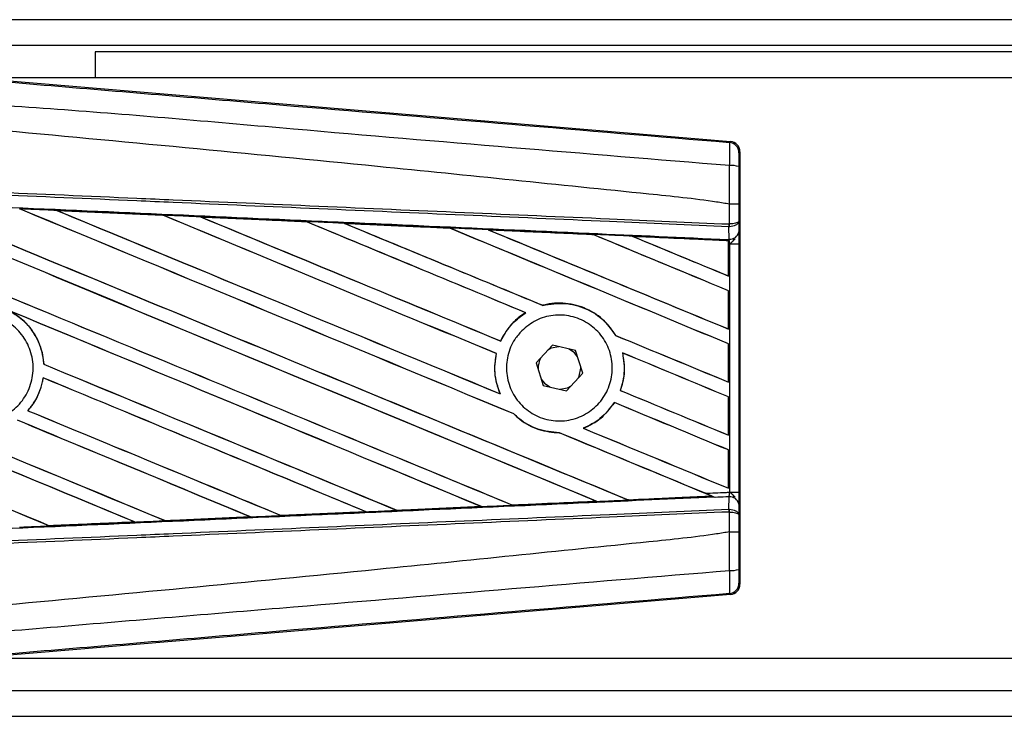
# Model space of a CAD drawing. Header units: millimetres. Extents: x 0 to 420, y 0 to 297.
# Tile 8 of 12: x 65.27 to 76.8, y 226.59 to 234.74. Entities that reach past the tile are written whole.
import ezdxf

# ---------------------------------------------------------------- set-up
doc = ezdxf.new("R2010")
doc.units = ezdxf.units.MM

msp = doc.modelspace()

# ---------------------------------------------------------------- linework, layer by layer
at = {"color": 7, "linetype": 'Continuous', "lineweight": 25}
for p, q in [((205.4823, 234.7443), (60.1138, 234.7443)), ((205.3888, 234.4423), (64.2666, 234.4423)), ((66.1543, 234.3668), (66.1543, 234.0648)), ((205.0868, 234.3668), (66.1543, 234.3668)), ((64.6361, 234.0737), (73.5937, 233.3184)), ((88.0513, 234.0648), (64.7423, 234.0648)), ((73.5819, 233.3076), (73.5937, 233.3184)), ((73.7043, 233.198), (73.6925, 233.1872)), ((73.7043, 233.198), (73.7043, 228.1359)), ((65.7067, 232.5108), (66.947, 232.4558)), ((65.7073, 232.5106), (65.7067, 232.5108)), ((65.7073, 232.5106), (65.7126, 232.5091)), ((73.5822, 232.5854), (73.5823, 232.5854)), ((73.5822, 232.3527), (73.5822, 232.5854)), ((73.6908, 232.5852), (73.6908, 232.3839)), ((66.947, 232.4558), (66.9477, 232.4554)), ((66.9493, 232.4541), (66.9477, 232.4554)), ((67.3895, 232.4358), (67.3884, 232.4362)), ((68.6261, 232.3805), (67.3895, 232.4358)), ((67.3895, 232.4358), (67.3946, 232.4343)), ((68.6248, 232.3811), (68.6261, 232.3805)), ((68.6276, 232.3792), (68.6261, 232.3805)), ((69.0732, 232.3604), (69.0713, 232.3611)), ((69.0732, 232.3604), (69.0782, 232.359)), ((70.3064, 232.3038), (70.3049, 232.3051)), ((70.7586, 232.2846), (70.7635, 232.2833)), ((73.5747, 232.3206), (73.5823, 232.3207)), ((73.576, 232.1751), (73.5747, 232.3206)), ((73.5775, 232.3527), (73.5822, 232.3527)), ((73.6908, 232.3839), (73.6919, 232.2608)), ((71.9856, 232.2281), (71.9842, 232.2293)), ((72.4456, 232.2084), (72.4503, 232.2071)), ((73.5693, 232.1574), (72.4456, 232.2084)), ((73.5696, 232.1707), (73.5696, 232.1754)), ((73.5696, 232.1754), (73.576, 232.1751)), ((73.5688, 232.1563), (73.5693, 232.1574)), ((73.5688, 232.1563), (73.5688, 231.7448)), ((73.5694, 232.1598), (73.5693, 232.1574)), ((73.5694, 232.1217), (73.5694, 232.1598)), ((73.5694, 231.7438), (73.5694, 232.1217)), ((73.5838, 232.1211), (73.5694, 232.1217)), ((73.5838, 229.2128), (73.5838, 232.1211)), ((73.5838, 232.1211), (73.6924, 232.1211)), ((73.6924, 232.1211), (73.6924, 229.2128)), ((73.5688, 231.7448), (73.5694, 231.7438)), ((73.5694, 231.5713), (73.5688, 231.5709)), ((73.5688, 231.5709), (73.5688, 231.1237)), ((73.5694, 231.1227), (73.5694, 231.5713)), ((71.3968, 231.3996), (71.3959, 231.4007)), ((71.1945, 231.3141), (71.1967, 231.3139)), ((72.2489, 231.048), (72.2475, 231.0479)), ((73.5688, 231.1237), (73.5694, 231.1227)), ((70.9027, 230.9827), (70.9017, 230.9838)), ((71.5081, 230.9334), (71.3187, 230.7286)), ((71.7802, 230.8718), (71.5081, 230.9334)), ((73.5694, 230.9502), (73.5688, 230.9498)), ((73.5688, 230.9498), (73.5688, 230.5025)), ((73.5694, 230.5015), (73.5694, 230.9502)), ((70.8514, 230.8354), (70.8527, 230.8356)), ((71.8629, 230.6053), (71.7802, 230.8718)), ((72.3292, 230.8439), (72.3309, 230.8425)), ((65.5544, 230.7112), (65.5531, 230.711)), ((71.3187, 230.7286), (71.4014, 230.4621)), ((71.84, 230.6669), (71.8396, 230.6804)), ((65.5457, 230.5523), (65.5468, 230.5511)), ((71.6735, 230.4005), (71.8629, 230.6053)), ((71.4014, 230.4621), (71.6735, 230.4005)), ((73.5688, 230.5025), (73.5694, 230.5015)), ((70.8969, 230.364), (70.8948, 230.3656)), ((72.3045, 230.4039), (72.303, 230.4038)), ((73.5694, 230.3291), (73.5688, 230.3286)), ((73.5688, 230.3286), (73.5688, 229.8814)), ((73.5694, 229.8804), (73.5694, 230.3291)), ((72.2333, 230.2626), (72.2342, 230.2615)), ((65.3682, 230.1671), (65.3665, 230.1671)), ((71.0551, 230.1298), (71.057, 230.1297)), ((71.5892, 229.9088), (71.5907, 229.9075)), ((71.8727, 229.9613), (71.8701, 229.9616)), ((73.5688, 229.8814), (73.5694, 229.8804)), ((73.5694, 229.7079), (73.5688, 229.7075)), ((73.5688, 229.7075), (73.5688, 229.2603)), ((73.5694, 229.2593), (73.5694, 229.7079)), ((72.3959, 229.1233), (73.3743, 229.1677)), ((73.3707, 229.1686), (73.3743, 229.1677)), ((73.5688, 229.2603), (73.5694, 229.2593)), ((73.5838, 229.2128), (73.6924, 229.2128)), ((71.0415, 229.062), (71.0403, 229.0631)), ((72.0217, 229.1074), (72.0255, 229.1065)), ((72.3959, 229.1233), (72.3948, 229.1243)), ((73.4137, 229.1517), (73.4039, 229.1557)), ((73.5747, 229.0133), (73.576, 229.1588)), ((73.6919, 229.0731), (73.6908, 228.95)), ((68.3319, 228.9403), (68.3306, 228.9414)), ((68.3328, 228.9398), (68.3319, 228.9403)), ((69.3268, 228.9842), (68.3328, 228.9398)), ((69.3212, 228.9858), (69.3252, 228.9848)), ((69.3252, 228.9848), (69.3268, 228.9842)), ((69.6868, 229.001), (69.6856, 229.0021)), ((69.6883, 229.0003), (69.6868, 229.001)), ((70.6783, 229.0446), (69.6883, 229.0003)), ((70.6719, 229.0465), (70.6758, 229.0455)), ((73.5747, 229.0133), (73.5823, 229.0132)), ((73.5822, 228.9812), (73.5775, 228.9812)), ((73.5822, 228.7485), (73.5822, 228.9812)), ((73.6908, 228.95), (73.6908, 228.7487)), ((65.6212, 228.8195), (65.6199, 228.8207)), ((65.6212, 228.8195), (66.6215, 228.8639)), ((66.6173, 228.865), (66.6215, 228.8639)), ((66.6215, 228.8639), (66.6222, 228.8637)), ((66.9766, 228.8797), (66.9754, 228.8809)), ((66.9766, 228.8797), (67.9738, 228.9242)), ((66.9772, 228.8795), (66.9766, 228.8797)), ((67.9748, 228.9239), (66.9772, 228.8795)), ((67.9697, 228.9253), (67.9738, 228.9242)), ((67.9738, 228.9242), (67.9748, 228.9239)), ((65.6215, 228.8193), (65.6212, 228.8195)), ((73.5823, 228.7485), (73.5822, 228.7485)), ((73.6925, 228.1467), (73.7043, 228.1359)), ((73.5937, 228.0155), (64.6361, 227.2602)), ((73.5937, 228.0155), (73.5819, 228.0263)), ((64.7423, 227.2691), (88.0513, 227.2691)), ((64.2666, 226.8916), (205.3888, 226.8916)), ((60.1138, 226.5896), (205.4823, 226.5896))]:
    msp.add_line(p, q, dxfattribs=at)
at = {"color": 7, "linetype": 'Continuous', "lineweight": 25, "flags": 128}
for points in [[(71.5848, 230.916), (71.4954, 230.8972), (71.4547, 230.8757)], [(71.8035, 230.7967), (71.767, 230.8431), (71.7035, 230.8892)], [(71.8095, 230.5476), (71.821, 230.5716), (71.84, 230.6669)], [(71.3781, 230.5372), (71.4146, 230.4908), (71.4781, 230.4447)], [(71.5968, 230.4178), (71.6862, 230.4367), (71.7269, 230.4582)]]:
    msp.add_lwpolyline(points, dxfattribs=at)
at = {"color": 7, "linetype": 'Continuous', "lineweight": 25}
for centre, radius, start, end in [((73.5717, 233.1872), 0.1208, 0.00461, 85.17567), ((73.6074, 232.7565), 0.2809, 72.68242, 94.90681), ((73.2403, 232.3653), 0.3374, 352.38146, 357.85676), ((73.248, 232.3355), 0.3347, 357.47222, 2.94403), ((73.5868, 232.2817), 0.1071, 264.18694, 348.74615), ((71.5908, 230.6669), 0.2492, 151.37941, 183.09719), ((73.5868, 229.0522), 0.1071, 11.25385, 95.81306), ((73.2403, 228.9686), 0.3374, 2.14324, 7.61854), ((73.248, 228.9984), 0.3347, 357.05597, 2.52778), ((73.6074, 228.5773), 0.2809, 265.09319, 287.31758), ((73.5717, 228.1467), 0.1208, 274.82433, 359.99539)]:
    msp.add_arc(centre, radius, start, end, dxfattribs=at)
for centre, major_axis, ratio, start_param, end_param in [((73.5835, 233.198), (0.0889, 0.0818), 0.9999298, 5.5398822, 7.0264884), ((60.4292, 234.6772), (129.5387, -53.6608), 0.0080625, 4.73054, 4.7977625), ((60.4292, 234.6772), (129.4631, -53.6295), 0.0080625, 4.7305916, 4.797783), ((60.4292, 232.6912), (129.5387, -53.6608), 0.0080625, 1.4844685, 1.5497155), ((60.4292, 232.6912), (129.4631, -53.6295), 0.0080625, 1.4844738, 1.5496877), ((60.4292, 235.2983), (129.5387, -53.6608), 0.0080625, 4.7435023, 4.8082676), ((60.4292, 235.2983), (129.4631, -53.6295), 0.0080625, 4.7435622, 4.8082852), ((60.4292, 233.3124), (129.5387, -53.6608), 0.0080625, 1.4920007, 1.5367618), ((60.4292, 233.3124), (129.4631, -53.6295), 0.0080625, 1.491968, 1.5367252), ((60.4292, 235.9194), (129.5387, -53.6608), 0.0080625, 4.7564808, 4.7966243), ((60.4292, 235.9194), (129.4631, -53.6295), 0.0080625, 4.7565498, 4.7966551), ((60.4292, 230.4797), (129.4638, -5.6542), 0.0174384, 1.5211746, 1.5307369), ((60.4292, 233.9335), (129.5387, -53.6608), 0.0080625, 1.4935829, 1.5237995), ((60.4292, 233.9335), (129.4631, -53.6295), 0.0080625, 1.4935466, 1.5237528), ((60.4292, 236.5406), (129.5387, -53.6608), 0.0080625, 4.7694771, 4.7966686), ((60.4292, 236.5406), (129.4631, -53.6295), 0.0080625, 4.7695567, 4.7967086), ((60.4292, 230.4797), (129.4638, -5.6542), 0.0174384, 1.50819, 1.5177301), ((60.4292, 234.5546), (129.5387, -53.6608), 0.0080625, 1.4909186, 1.510827), ((60.4292, 234.5546), (129.4631, -53.6295), 0.0080625, 1.490887, 1.5107682), ((60.4292, 237.1617), (129.5387, -53.6608), 0.0080625, 4.7824925, 4.8004965), ((60.4292, 237.1617), (129.4631, -53.6295), 0.0080625, 4.7825851, 4.8005386), ((60.4292, 230.4797), (129.4638, -5.6542), 0.0174384, 1.495191, 1.5047017), ((60.4292, 235.1757), (129.5387, -53.6608), 0.0080625, 1.4725233, 1.4978432), ((60.4292, 235.1757), (129.4631, -53.6295), 0.0080625, 1.472469, 1.4977693), ((60.4292, 237.7828), (129.5387, -53.6608), 0.0080625, 4.7955283, 4.8173417), ((60.4292, 237.7828), (129.4631, -53.6295), 0.0080625, 4.7956373, 4.817396), ((60.4292, 230.4797), (129.4638, -5.6542), 0.0174384, 1.4821755, 1.4916495), ((60.4292, 235.7969), (129.5387, -53.6608), 0.0080625, 1.4725233, 1.4848473), ((60.4292, 235.7969), (129.4631, -53.6295), 0.0080625, 1.472469, 1.4847537), ((60.4292, 238.404), (129.5387, -53.6608), 0.0080625, 4.8085854, 4.8173417), ((60.4292, 238.404), (129.4631, -53.6295), 0.0080625, 4.8087157, 4.817396), ((60.4292, 230.4797), (129.4638, -5.6542), 0.0174384, 1.4698908, 1.478571), ((60.4292, 232.8138), (129.4631, -53.6295), 0.0080625, 4.7157288, 4.7663143), ((60.4292, 232.8138), (129.5387, -53.6608), 0.0080625, 4.7157288, 4.7662988), ((60.4292, 232.0701), (129.5387, -53.6608), 0.0080625, 1.4949342, 1.5376601), ((60.4292, 232.0701), (129.4631, -53.6295), 0.0080625, 1.4949375, 1.5375119), ((60.4292, 230.2067), (129.5387, -53.6608), 0.0080625, 1.5263102, 1.5671512), ((60.4292, 230.2067), (129.4631, -53.6295), 0.0080625, 1.5263198, 1.5671374), ((60.4292, 237.1617), (129.5387, -53.6608), 0.0080625, 4.8070888, 4.8173417), ((60.4292, 237.1617), (129.4631, -53.6295), 0.0080625, 4.8071536, 4.817396), ((60.4292, 234.5546), (129.5387, -53.6608), 0.0080625, 1.4725233, 1.4821426), ((60.4292, 234.5546), (129.4631, -53.6295), 0.0080625, 1.472469, 1.4820756), ((60.4292, 234.056), (129.5387, -53.6608), 0.0080625, 4.7552941, 4.7872672), ((60.4292, 234.056), (129.4631, -53.6295), 0.0080625, 4.7553273, 4.7872878), ((60.4292, 232.1927), (129.5387, -53.6608), 0.0080625, 4.7227138, 4.7558224), ((60.4292, 232.1927), (129.4631, -53.6295), 0.0080625, 4.7227276, 4.7558335), ((60.4292, 231.449), (129.5387, -53.6608), 0.0080625, 1.5053953, 1.5346283), ((60.4292, 231.449), (129.4631, -53.6295), 0.0080625, 1.505399, 1.5345964), ((60.4292, 236.5406), (129.5387, -53.6608), 0.0080625, 4.8075194, 4.8173417), ((60.4292, 236.5406), (129.4631, -53.6295), 0.0080625, 4.8075844, 4.817396), ((60.4292, 233.9335), (129.5387, -53.6608), 0.0080625, 1.4725233, 1.482886), ((60.4292, 233.9335), (129.4631, -53.6295), 0.0080625, 1.472469, 1.4828257), ((60.4292, 233.4349), (129.5387, -53.6608), 0.0080625, 4.7538521, 4.7767798), ((60.4292, 233.4349), (129.4631, -53.6295), 0.0080625, 4.7538879, 4.7767986), ((60.4292, 230.8278), (129.5387, -53.6608), 0.0080625, 1.5158534, 1.5369497), ((60.4292, 230.8278), (129.4631, -53.6295), 0.0080625, 1.5158593, 1.5369218), ((60.4292, 233.3124), (129.5387, -53.6608), 0.0080625, 1.4746438, 1.4878779), ((60.4292, 233.3124), (129.4631, -53.6295), 0.0080625, 1.4740067, 1.4878161), ((60.4292, 235.9194), (129.5387, -53.6608), 0.0080625, 4.8041637, 4.8173417), ((60.4292, 235.9194), (129.4631, -53.6295), 0.0080625, 4.8042359, 4.817396), ((60.4292, 230.8542), (129.4638, 5.6542), 0.0174384, 4.8041838, 4.8117568), ((60.4292, 233.3124), (129.5387, -53.6608), 0.0080625, 1.4739962, 1.4746438), ((60.4292, 230.8542), (129.4638, 5.6542), 0.0174384, 4.7936815, 4.8012897), ((60.4292, 230.8542), (129.4638, 5.6542), 0.0174384, 4.7726972, 4.7803646), ((60.4292, 230.8542), (129.4638, 5.6542), 0.0174384, 4.7831864, 4.790826), ((60.4292, 230.8542), (129.4638, 5.6542), 0.0174384, 4.7517321, 4.7594438), ((60.4292, 230.8542), (129.4638, 5.6542), 0.0174384, 4.7622128, 4.7699042), ((73.5835, 228.1359), (0.0889, -0.0818), 0.9999298, 5.5398822, 7.0264884)]:
    msp.add_ellipse(centre, major_axis=major_axis, ratio=ratio, start_param=start_param, end_param=end_param, dxfattribs=at)
for points, knots in [([(60.4539, 234.4086), (61.3465, 234.3334), (63.1315, 234.183), (65.8083, 233.9581), (69.2952, 233.6656), (71.8832, 233.4494), (73.5819, 233.3076)], [0, 0, 0, 0, 0.2036202, 0.4072406, 0.6109477, 1, 1, 1, 1]), ([(73.5834, 233.0364), (71.8828, 233.1754), (69.2909, 233.3872), (65.7984, 233.7024), (63.1144, 233.8575), (61.3279, 234.1846), (60.4314, 234.1395), (60.4314, 234.1395)], [0, 0, 0, 0, 0.3887669, 0.5925279, 0.7962893, 0.9999993, 1, 1, 1, 1]), ([(73.5822, 232.5854), (73.5315, 232.5936), (73.2184, 232.6438), (71.8448, 232.7837), (69.0225, 233.0751), (64.9506, 233.4586), (61.9369, 233.7373), (60.4292, 233.8768)], [0, 0, 0, 0, 0.0117013, 0.0722088, 0.3141935, 0.6568871, 1, 1, 1, 1]), ([(73.5834, 233.0364), (73.5842, 233.0696), (73.5859, 233.136), (73.5866, 233.2202), (73.5857, 233.2805), (73.5838, 233.3048), (73.5823, 233.307), (73.5819, 233.3076)], [0, 0, 0, 0, 0.2296881, 0.4595969, 0.6887793, 0.9180889, 1, 1, 1, 1]), ([(73.6925, 233.1872), (73.6925, 233.1869), (73.6922, 233.1857), (73.6918, 233.1712), (73.6914, 233.1351), (73.6911, 233.0845), (73.691, 233.0446), (73.691, 233.0247)], [0, 0, 0, 0, 0.0821077, 0.3116546, 0.5407071, 0.7703697, 1, 1, 1, 1]), ([(73.5823, 232.5854), (73.5824, 232.6252), (73.5827, 232.7757), (73.5831, 232.9259), (73.5834, 233.0364)], [0, 0, 0, 0, 0.2638842, 1, 1, 1, 1]), ([(73.691, 233.0247), (73.6909, 232.9169), (73.6908, 232.7706), (73.6908, 232.6238), (73.6908, 232.5852)], [0, 0, 0, 0, 0.7365741, 1, 1, 1, 1]), ([(73.5747, 232.3206), (73.1082, 232.3409), (72.0758, 232.3859), (70.4747, 232.4558), (68.772, 232.53), (67.4935, 232.5858), (66.215, 232.6416), (64.9365, 232.6973), (62.8657, 232.7876), (61.3628, 232.8532), (60.4286, 232.8939)], [0, 0, 0, 0, 0.1067875, 0.2363437, 0.3660007, 0.4956801, 0.5280685, 0.6576247, 0.7871808, 1, 1, 1, 1]), ([(60.43, 232.926), (61.3643, 232.8852), (62.8674, 232.8197), (64.9384, 232.7294), (66.217, 232.6736), (67.4956, 232.6179), (68.7742, 232.5621), (70.4772, 232.4879), (72.0784, 232.418), (73.1109, 232.373), (73.5775, 232.3527)], [0, 0, 0, 0, 0.2128192, 0.3423754, 0.4719316, 0.50432, 0.6339994, 0.7636564, 0.8932125, 1, 1, 1, 1]), ([(60.4226, 232.7565), (60.5897, 232.7492), (61.4253, 232.7127), (62.9293, 232.6467), (64.9339, 232.5583), (66.9374, 232.4693), (68.6057, 232.3947), (70.2725, 232.3199), (71.8167, 232.2503), (73.0257, 232.1954), (73.5696, 232.1707)], [0, 0, 0, 0, 0.0380636, 0.1903223, 0.342581, 0.4948397, 0.6470984, 0.723226, 0.8754847, 1, 1, 1, 1]), ([(65.7067, 232.5108), (65.6842, 232.5118), (65.5712, 232.5168), (65.4255, 232.5233), (65.3024, 232.5287), (65.2695, 232.5302)], [0, 0, 0, 0, 0.1549567, 0.7747838, 1, 1, 1, 1]), ([(66.9477, 232.4554), (66.9435, 232.4556), (66.5301, 232.4741), (66.1166, 232.4924), (65.7073, 232.5106)], [0, 0, 0, 0, 0.0102907, 1, 1, 1, 1]), ([(73.6908, 232.5852), (73.6906, 232.5852), (73.6899, 232.5852), (73.6806, 232.5853), (73.6563, 232.5854), (73.6224, 232.5854), (73.5957, 232.5854), (73.5823, 232.5854)], [0, 0, 0, 0, 0.0716067, 0.3068114, 0.5378745, 0.7689372, 1, 1, 1, 1]), ([(67.3884, 232.4362), (67.3658, 232.4372), (67.2529, 232.4422), (67.1058, 232.4487), (66.9813, 232.4543), (66.947, 232.4558)], [0, 0, 0, 0, 0.1534731, 0.767366, 1, 1, 1, 1]), ([(67.3884, 232.4362), (67.6326, 232.4253), (67.972, 232.4102), (68.384, 232.3918), (68.552, 232.3843), (68.6248, 232.3811)], [0, 0, 0, 0, 0.5923667, 0.823393, 1, 1, 1, 1]), ([(69.0713, 232.3611), (69.0487, 232.3622), (68.9359, 232.3672), (68.7871, 232.3738), (68.6608, 232.3795), (68.6248, 232.3811)], [0, 0, 0, 0, 0.1516201, 0.7581009, 1, 1, 1, 1]), ([(69.0713, 232.3611), (69.1577, 232.3573), (69.3548, 232.3485), (69.667, 232.3345), (69.9911, 232.3201), (70.2043, 232.3105), (70.3026, 232.3061)], [0, 0, 0, 0, 0.2103832, 0.4801439, 0.7606264, 1, 1, 1, 1]), ([(70.3049, 232.3051), (70.182, 232.3106), (69.7715, 232.3291), (69.3609, 232.3475), (69.0732, 232.3604)], [0, 0, 0, 0, 0.2994906, 1, 1, 1, 1]), ([(70.7554, 232.2859), (70.7329, 232.2869), (70.6201, 232.2919), (70.4691, 232.2987), (70.3407, 232.3044), (70.3026, 232.3061)], [0, 0, 0, 0, 0.1494253, 0.747127, 1, 1, 1, 1]), ([(70.3026, 232.3061), (70.3034, 232.3058), (70.3046, 232.3052), (70.3048, 232.3051), (70.3049, 232.3051)], [0, 0, 0, 0, 0.6976298, 1, 1, 1, 1]), ([(70.7554, 232.2859), (70.8804, 232.2803), (71.1408, 232.2686), (71.5425, 232.2506), (71.8258, 232.2379), (71.9737, 232.2313), (71.9803, 232.231)], [0, 0, 0, 0, 0.3060679, 0.6376123, 0.9838287, 1, 1, 1, 1]), ([(70.7586, 232.2846), (70.7582, 232.2848), (70.7576, 232.285), (70.7559, 232.2857), (70.7554, 232.2859)], [0, 0, 0, 0, 0.6753525, 1, 1, 1, 1]), ([(71.9842, 232.2293), (71.9675, 232.23), (71.5591, 232.2485), (71.1505, 232.267), (70.7586, 232.2846)], [0, 0, 0, 0, 0.040966, 1, 1, 1, 1]), ([(73.6908, 232.3839), (73.6908, 232.3838), (73.6907, 232.3821), (73.6887, 232.3768), (73.6775, 232.3686), (73.6528, 232.3606), (73.6203, 232.3547), (73.595, 232.3534), (73.5822, 232.3527)], [0, 0, 0, 0, 0.0053156, 0.1176999, 0.3508535, 0.5700679, 0.7835799, 1, 1, 1, 1]), ([(73.6908, 232.3839), (73.6908, 232.3838), (73.6907, 232.3802), (73.6888, 232.3695), (73.6775, 232.3529), (73.6529, 232.3367), (73.6204, 232.3249), (73.5951, 232.3221), (73.5823, 232.3207)], [0, 0, 0, 0, 0.0053156, 0.1176999, 0.3508535, 0.5700679, 0.7835799, 1, 1, 1, 1]), ([(72.4405, 232.2104), (72.418, 232.2114), (72.3053, 232.2164), (72.1519, 232.2233), (72.021, 232.2292), (71.9803, 232.231)], [0, 0, 0, 0, 0.1469211, 0.7346058, 1, 1, 1, 1]), ([(71.9803, 232.231), (71.9815, 232.2305), (71.9835, 232.2296), (71.984, 232.2294), (71.9842, 232.2293)], [0, 0, 0, 0, 0.5692261, 1, 1, 1, 1]), ([(72.4405, 232.2104), (72.583, 232.204), (72.8878, 232.1903), (73.2641, 232.1735), (73.4979, 232.163), (73.5694, 232.1598)], [0, 0, 0, 0, 0.37841711, 0.80985914, 1, 1, 1, 1]), ([(72.4456, 232.2084), (72.4451, 232.2086), (72.4442, 232.2089), (72.4417, 232.2099), (72.4405, 232.2104)], [0, 0, 0, 0, 0.5548092, 1, 1, 1, 1]), ([(73.5694, 232.1217), (73.5694, 232.1316), (73.5695, 232.15), (73.5696, 232.1672), (73.5696, 232.1744), (73.5696, 232.1754)], [0, 0, 0, 0, 0.4979723, 0.9247743, 1, 1, 1, 1]), ([(73.5696, 232.1707), (73.5696, 232.1675), (73.5695, 232.1629), (73.5694, 232.1605), (73.5694, 232.1598)], [0, 0, 0, 0, 0.7081808, 1, 1, 1, 1]), ([(73.5838, 232.1211), (73.5837, 232.1225), (73.583, 232.1326), (73.5808, 232.1529), (73.5777, 232.1673), (73.576, 232.1751)], [0, 0, 0, 0, 0.07186819, 0.49878626, 1, 1, 1, 1]), ([(73.5838, 232.1211), (73.5841, 232.1213), (73.593, 232.1284), (73.6153, 232.1464), (73.6344, 232.1673), (73.646, 232.18)], [0, 0, 0, 0, 0.0099417, 0.4001815, 1, 1, 1, 1]), ([(73.6919, 232.2608), (73.692, 232.2406), (73.6923, 232.2029), (73.6924, 232.1507), (73.6924, 232.1248), (73.6924, 232.1211)], [0, 0, 0, 0, 0.4975078, 0.9271867, 1, 1, 1, 1]), ([(72.2489, 231.048), (72.2087, 231.1059), (72.1197, 231.234), (71.9141, 231.3699), (71.6643, 231.4377), (71.4862, 231.4243), (71.3998, 231.4017), (71.3959, 231.4007)], [0, 0, 0, 0, 0.2124905, 0.4699569, 0.7284596, 0.9876644, 1, 1, 1, 1]), ([(71.3968, 231.3996), (71.4814, 231.4134), (71.6509, 231.4412), (71.9033, 231.3725), (72.1137, 231.2389), (72.2052, 231.1082), (72.2475, 231.0479)], [0, 0, 0, 0, 0.2586156, 0.5182547, 0.7778659, 1, 1, 1, 1]), ([(64.3486, 231.1177), (64.4042, 231.1629), (64.5155, 231.2533), (64.7274, 231.3092), (64.9432, 231.2963), (65.1434, 231.2113), (65.304, 231.0653), (65.4071, 230.8742), (65.4412, 230.6598), (65.4024, 230.4464), (65.2953, 230.2578), (65.1317, 230.1152), (64.9301, 230.0348), (64.7132, 230.0257), (64.5055, 230.0889), (64.3304, 230.2173), (64.2077, 230.3964), (64.1512, 230.6062), (64.1678, 230.8219), (64.242, 230.9981), (64.319, 231.0845), (64.3486, 231.1177)], [0, 0, 0, 0, 0.0537008, 0.107401, 0.161118, 0.214849, 0.268575, 0.3222758, 0.3759418, 0.429583, 0.4832243, 0.5368906, 0.5905915, 0.6443177, 0.6980486, 0.7517655, 0.8054595, 0.8591318, 0.9127903, 0.9664454, 1, 1, 1, 1]), ([(65.1532, 231.3361), (65.1975, 231.3089), (65.3144, 231.2369), (65.459, 231.062), (65.5373, 230.867), (65.5495, 230.7467), (65.5531, 230.711)], [0, 0, 0, 0, 0.2012869, 0.5312186, 0.8609815, 1, 1, 1, 1]), ([(65.5544, 230.7112), (65.5532, 230.7271), (65.5453, 230.8278), (65.4895, 231.0089), (65.3507, 231.2071), (65.2247, 231.2917), (65.1697, 231.3286)], [0, 0, 0, 0, 0.0633447, 0.4007335, 0.7381907, 1, 1, 1, 1]), ([(71.1945, 231.3141), (71.1874, 231.3097), (71.1347, 231.2765), (71.0208, 231.182), (70.9387, 231.064), (70.9024, 230.9854), (70.9017, 230.9838)], [0, 0, 0, 0, 0.0566586, 0.4186058, 0.988574, 1, 1, 1, 1]), ([(70.9027, 230.9827), (70.9448, 231.057), (71.0196, 231.189), (71.1428, 231.2759), (71.1967, 231.3139)], [0, 0, 0, 0, 0.5628369, 1, 1, 1, 1]), ([(71.1487, 231.1018), (71.2026, 231.1467), (71.3104, 231.2364), (71.5169, 231.2934), (71.7283, 231.2831), (71.9251, 231.202), (72.0837, 231.0604), (72.1862, 230.8743), (72.2211, 230.6654), (72.1852, 230.4571), (72.0826, 230.2725), (71.9248, 230.1319), (71.7291, 230.0511), (71.5171, 230.0398), (71.313, 230.0995), (71.1402, 230.2237), (71.0188, 230.3979), (70.9618, 230.6023), (70.9763, 230.8128), (71.0468, 230.9847), (71.1205, 231.0694), (71.1487, 231.1018)], [0, 0, 0, 0, 0.053804, 0.1076031, 0.1615183, 0.2155014, 0.269422, 0.323168, 0.3767051, 0.4301008, 0.4834934, 0.5370217, 0.5907565, 0.6446694, 0.6986525, 0.7525749, 0.8063418, 0.8599294, 0.9133852, 0.9668046, 1, 1, 1, 1]), ([(70.8514, 230.8354), (70.8456, 230.8047), (70.8243, 230.6906), (70.835, 230.5265), (70.8797, 230.4063), (70.8948, 230.3656)], [0, 0, 0, 0, 0.1960692, 0.727723, 1, 1, 1, 1]), ([(70.8969, 230.364), (70.8699, 230.4441), (70.8179, 230.598), (70.8414, 230.7586), (70.8527, 230.8356)], [0, 0, 0, 0, 0.52038905, 1, 1, 1, 1]), ([(72.3292, 230.8439), (72.3419, 230.7602), (72.3645, 230.6111), (72.3218, 230.4671), (72.303, 230.4038)], [0, 0, 0, 0, 0.5610233, 1, 1, 1, 1]), ([(72.3045, 230.4039), (72.3159, 230.4398), (72.353, 230.5565), (72.3581, 230.7091), (72.336, 230.8173), (72.3309, 230.8425)], [0, 0, 0, 0, 0.2539841, 0.8264322, 1, 1, 1, 1]), ([(65.5457, 230.5523), (65.5256, 230.4692), (65.4914, 230.3281), (65.4029, 230.214), (65.3665, 230.1671)], [0, 0, 0, 0, 0.5886716, 1, 1, 1, 1]), ([(65.3682, 230.1671), (65.394, 230.1998), (65.4725, 230.2993), (65.5267, 230.4359), (65.5441, 230.5354), (65.5468, 230.5511)], [0, 0, 0, 0, 0.2914904, 0.8881008, 1, 1, 1, 1]), ([(72.2333, 230.2626), (72.1814, 230.1943), (72.0835, 230.0653), (71.9384, 229.9948), (71.8701, 229.9616)], [0, 0, 0, 0, 0.5295417, 1, 1, 1, 1]), ([(71.8727, 229.9613), (71.9441, 229.9965), (72.0883, 230.0677), (72.1852, 230.1964), (72.2342, 230.2615)], [0, 0, 0, 0, 0.49473155, 1, 1, 1, 1]), ([(71.0551, 230.1298), (71.0779, 230.1087), (71.1631, 230.0299), (71.3422, 229.9316), (71.5089, 229.9154), (71.5907, 229.9075)], [0, 0, 0, 0, 0.1573825, 0.5868292, 1, 1, 1, 1]), ([(71.5892, 229.9088), (71.5044, 229.9175), (71.3343, 229.9349), (71.158, 230.0357), (71.0764, 230.1117), (71.057, 230.1297)], [0, 0, 0, 0, 0.431457, 0.865462, 1, 1, 1, 1]), ([(73.3796, 229.1656), (73.2627, 229.1604), (72.9361, 229.1457), (72.6093, 229.1311), (72.3995, 229.1217)], [0, 0, 0, 0, 0.3579755, 1, 1, 1, 1]), ([(73.2961, 229.2003), (73.3754, 229.2037), (73.4713, 229.2079), (73.5672, 229.2121), (73.5838, 229.2128)], [0, 0, 0, 0, 0.8265638, 1, 1, 1, 1]), ([(73.4137, 229.1517), (73.3879, 229.1623), (73.349, 229.1783), (73.3095, 229.1947), (73.2961, 229.2003)], [0, 0, 0, 0, 0.6608732, 1, 1, 1, 1]), ([(73.3743, 229.1677), (73.3748, 229.1675), (73.3755, 229.1672), (73.3783, 229.1661), (73.3796, 229.1656)], [0, 0, 0, 0, 0.5174533, 1, 1, 1, 1]), ([(73.3796, 229.1656), (73.3837, 229.1639), (73.391, 229.161), (73.4, 229.1573), (73.4039, 229.1557)], [0, 0, 0, 0, 0.56705552, 1, 1, 1, 1]), ([(73.576, 229.1588), (73.5763, 229.1598), (73.578, 229.167), (73.5809, 229.1829), (73.583, 229.2013), (73.5837, 229.2112), (73.5838, 229.2128)], [0, 0, 0, 0, 0.0771068, 0.5053181, 0.9215233, 1, 1, 1, 1]), ([(73.646, 229.1539), (73.6344, 229.1666), (73.6153, 229.1875), (73.593, 229.2055), (73.5841, 229.2126), (73.5838, 229.2128)], [0, 0, 0, 0, 0.5998185, 0.9900583, 1, 1, 1, 1]), ([(73.6924, 229.2128), (73.6923, 229.187), (73.6923, 229.1392), (73.692, 229.0945), (73.6919, 229.0759), (73.6919, 229.0731)], [0, 0, 0, 0, 0.4977123, 0.9237782, 1, 1, 1, 1]), ([(73.4039, 229.1557), (72.9152, 229.1335), (71.7613, 229.0811), (70.2725, 229.014), (68.6057, 228.9392), (66.9374, 228.8646), (64.9339, 228.7756), (62.9293, 228.6872), (61.4253, 228.6212), (60.5897, 228.5847), (60.4226, 228.5774)], [0, 0, 0, 0, 0.1133009, 0.26751, 0.3446127, 0.4988218, 0.6530308, 0.8072398, 0.9614489, 1, 1, 1, 1]), ([(70.6783, 229.0446), (70.7008, 229.0456), (70.8227, 229.051), (70.9446, 229.0565), (71.0439, 229.0609)], [0, 0, 0, 0, 0.18503, 1, 1, 1, 1]), ([(71.0415, 229.062), (71.3391, 229.0755), (71.6671, 229.0903), (71.995, 229.1051), (72.0255, 229.1065)], [0, 0, 0, 0, 0.9070225, 1, 1, 1, 1]), ([(71.0439, 229.0609), (71.043, 229.0613), (71.0417, 229.0619), (71.0416, 229.062), (71.0415, 229.062)], [0, 0, 0, 0, 0.6973497, 1, 1, 1, 1]), ([(72.0291, 229.1051), (71.8816, 229.0985), (71.5533, 229.0837), (71.2248, 229.069), (71.0439, 229.0609)], [0, 0, 0, 0, 0.44921287, 1, 1, 1, 1]), ([(72.0255, 229.1065), (72.0258, 229.1064), (72.0264, 229.1061), (72.0284, 229.1054), (72.0291, 229.1051)], [0, 0, 0, 0, 0.615701, 1, 1, 1, 1]), ([(72.0291, 229.1051), (72.0517, 229.1061), (72.1644, 229.1111), (72.2878, 229.1167), (72.3887, 229.1212), (72.3995, 229.1217)], [0, 0, 0, 0, 0.1825482, 0.9127414, 1, 1, 1, 1]), ([(72.3995, 229.1217), (72.3984, 229.1222), (72.3964, 229.123), (72.3961, 229.1232), (72.3959, 229.1233)], [0, 0, 0, 0, 0.5769873, 1, 1, 1, 1]), ([(73.576, 229.1588), (73.5635, 229.1582), (73.5094, 229.1558), (73.4553, 229.1535), (73.4137, 229.1517)], [0, 0, 0, 0, 0.231001, 1, 1, 1, 1]), ([(60.4286, 228.44), (61.3628, 228.4807), (62.8657, 228.5463), (64.9365, 228.6366), (66.215, 228.6923), (67.4935, 228.7481), (68.772, 228.8039), (70.4747, 228.8781), (72.0758, 228.948), (73.1082, 228.993), (73.5747, 229.0133)], [0, 0, 0, 0, 0.2128192, 0.3423754, 0.4719315, 0.5043199, 0.6339993, 0.7636563, 0.8932125, 1, 1, 1, 1]), ([(73.5775, 228.9812), (73.1109, 228.9609), (72.0784, 228.9159), (70.4772, 228.846), (68.7742, 228.7718), (67.4956, 228.716), (66.217, 228.6603), (64.9384, 228.6045), (62.8674, 228.5142), (61.3643, 228.4487), (60.43, 228.4079)], [0, 0, 0, 0, 0.1067875, 0.2363437, 0.3660006, 0.49568, 0.5280684, 0.6576246, 0.7871807, 1, 1, 1, 1]), ([(67.9748, 228.9239), (67.9974, 228.9249), (68.1142, 228.9301), (68.2335, 228.9354), (68.3303, 228.9397), (68.3328, 228.9398)], [0, 0, 0, 0, 0.1891642, 0.9787735, 1, 1, 1, 1]), ([(68.3319, 228.9403), (68.5333, 228.9493), (68.8645, 228.9641), (69.1956, 228.979), (69.3252, 228.9848)], [0, 0, 0, 0, 0.6083995, 1, 1, 1, 1]), ([(69.3268, 228.9842), (69.3494, 228.9852), (69.4699, 228.9905), (69.5904, 228.9959), (69.6883, 229.0003)], [0, 0, 0, 0, 0.1872412, 1, 1, 1, 1]), ([(69.6868, 229.001), (69.7699, 229.0047), (70.0996, 229.0196), (70.4292, 229.0344), (70.6758, 229.0455)], [0, 0, 0, 0, 0.2520371, 1, 1, 1, 1]), ([(70.6758, 229.0455), (70.6761, 229.0454), (70.6766, 229.0452), (70.6779, 229.0447), (70.6783, 229.0446)], [0, 0, 0, 0, 0.748666, 1, 1, 1, 1]), ([(73.5822, 228.9812), (73.595, 228.9805), (73.6203, 228.9792), (73.6528, 228.9733), (73.6775, 228.9653), (73.6887, 228.9571), (73.6907, 228.9518), (73.6908, 228.9501), (73.6908, 228.95)], [0, 0, 0, 0, 0.2164201, 0.4299321, 0.6491465, 0.8823001, 0.9946844, 1, 1, 1, 1]), ([(73.5823, 229.0132), (73.5951, 229.0118), (73.6204, 229.009), (73.6529, 228.9972), (73.6775, 228.981), (73.6888, 228.9644), (73.6907, 228.9537), (73.6908, 228.9501), (73.6908, 228.95)], [0, 0, 0, 0, 0.2164201, 0.4299321, 0.6491465, 0.8823001, 0.9946844, 1, 1, 1, 1]), ([(66.6222, 228.8637), (66.3494, 228.8516), (66.0159, 228.8368), (65.6823, 228.822), (65.6215, 228.8193)], [0, 0, 0, 0, 0.81785239, 1, 1, 1, 1]), ([(66.6222, 228.8637), (66.6448, 228.8647), (66.7631, 228.8699), (66.8815, 228.8752), (66.9772, 228.8795)], [0, 0, 0, 0, 0.1907829, 1, 1, 1, 1]), ([(73.5822, 228.7485), (73.5315, 228.7403), (73.2184, 228.6901), (71.8448, 228.5502), (69.0225, 228.2588), (64.9506, 227.8753), (61.9369, 227.5966), (60.4292, 227.4571)], [0, 0, 0, 0, 0.0117013, 0.0722088, 0.3141935, 0.6568871, 1, 1, 1, 1]), ([(65.2688, 228.8037), (65.2914, 228.8047), (65.409, 228.8099), (65.5265, 228.8151), (65.6215, 228.8193)], [0, 0, 0, 0, 0.1920833, 1, 1, 1, 1]), ([(73.5823, 228.7485), (73.5957, 228.7485), (73.6224, 228.7485), (73.6563, 228.7485), (73.6806, 228.7486), (73.6899, 228.7487), (73.6906, 228.7487), (73.6908, 228.7487)], [0, 0, 0, 0, 0.2310628, 0.4621255, 0.6931886, 0.9283933, 1, 1, 1, 1]), ([(73.5834, 228.2975), (73.5831, 228.408), (73.5827, 228.5582), (73.5824, 228.7087), (73.5823, 228.7485)], [0, 0, 0, 0, 0.7361158, 1, 1, 1, 1]), ([(73.6908, 228.7487), (73.6908, 228.7101), (73.6908, 228.5633), (73.6909, 228.417), (73.691, 228.3092)], [0, 0, 0, 0, 0.2634259, 1, 1, 1, 1]), ([(60.4314, 227.1944), (60.4314, 227.1944), (61.326, 227.2694), (63.1153, 227.4208), (65.7982, 227.646), (69.291, 227.939), (71.8828, 228.1555), (73.5834, 228.2975)], [0, 0, 0, 0, 0.0000007, 0.2037107, 0.4074721, 0.6112331, 1, 1, 1, 1]), ([(73.5819, 228.0263), (73.5829, 228.03), (73.5851, 228.0375), (73.5865, 228.0904), (73.5863, 228.1674), (73.5849, 228.2418), (73.5837, 228.2863), (73.5834, 228.2975)], [0, 0, 0, 0, 0.2310896, 0.4626691, 0.6930315, 0.9222733, 1, 1, 1, 1]), ([(73.691, 228.3092), (73.691, 228.3025), (73.691, 228.2758), (73.6912, 228.231), (73.6915, 228.1848), (73.692, 228.1532), (73.6924, 228.1489), (73.6925, 228.1467)], [0, 0, 0, 0, 0.077747, 0.3068364, 0.5369565, 0.7685092, 1, 1, 1, 1]), ([(73.5819, 228.0263), (71.8832, 227.8845), (69.2955, 227.6683), (65.8087, 227.3759), (63.1319, 227.1509), (61.3465, 227.0005), (60.454, 226.9253)], [0, 0, 0, 0, 0.38905274, 0.59267292, 0.79638077, 1, 1, 1, 1])]:
    msp.add_open_spline(points, degree=3, knots=knots, dxfattribs=at)

doc.saveas('drawing.dxf')
